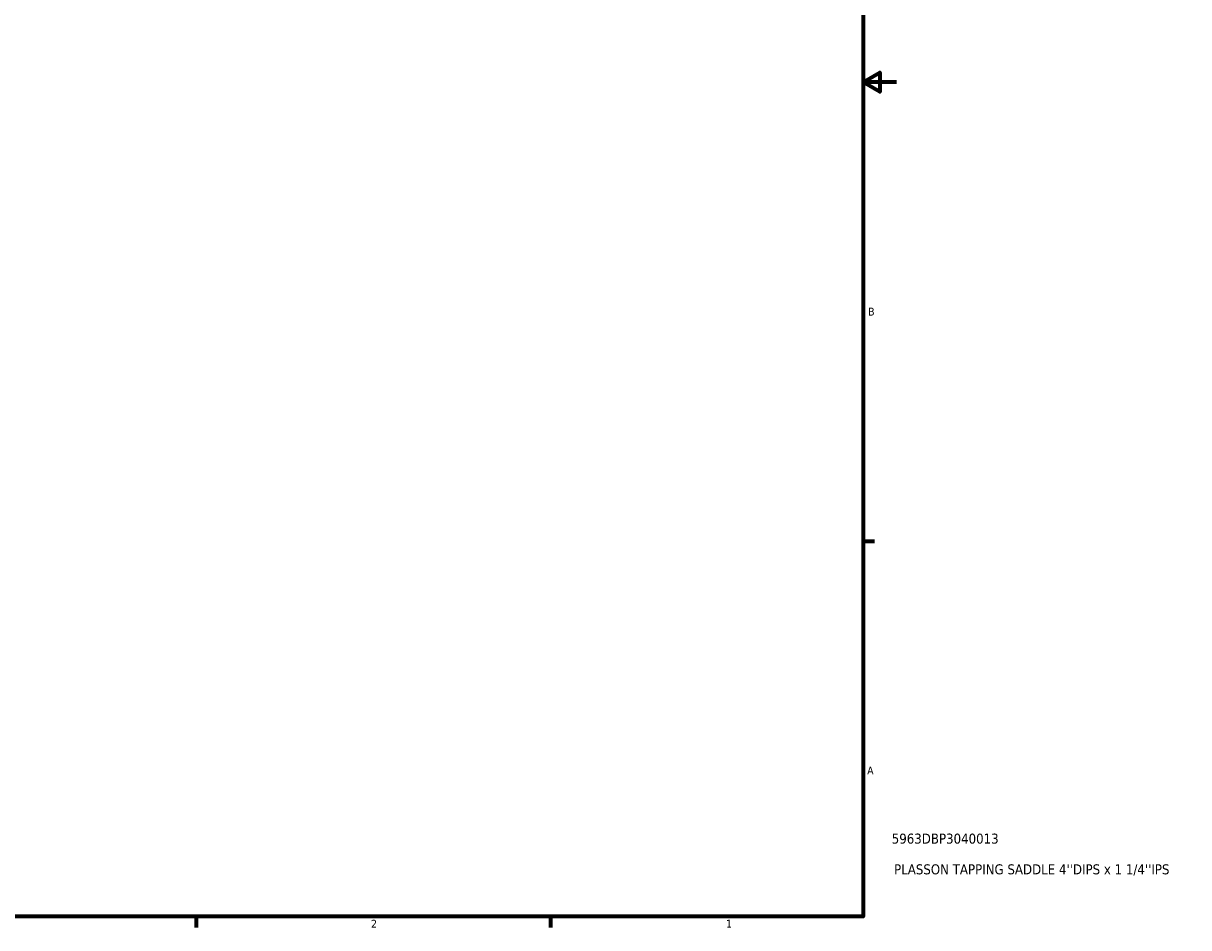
# Model space of a CAD drawing. Header units: inches. Extents: x -2.3 to 49.2, y -1.9 to 48.5.
# Tile 8 of 10: x 23.4 to 37.4, y 0.9 to 11.7. Entities that reach past the tile are written whole.
import ezdxf

# ---------------------------------------------------------------- set-up
doc = ezdxf.new("R2010")
doc.units = ezdxf.units.IN
doc.header["$MEASUREMENT"] = 0
doc.layers.add('Border (ANSI)', color=7, linetype='Continuous', lineweight=70)
doc.layers.add('Title (ANSI)', color=7, linetype='Continuous', lineweight=50)
doc.styles.add('Note Text (ANSI)', font='tahoma.ttf')
doc.styles.add('Text Style29', font='tahoma.ttf')

# ---------------------------------------------------------------- blocks, each defined once
blk = doc.blocks.new('Borders Default Border')
at = {"layer": 'Border (ANSI)'}
for p, q in [((33.5, 5.5), (33.634, 5.5)), ((25.5, 1), (25.5, 0.866)), ((29.75, 1), (29.75, 0.866))]:
    blk.add_line(p, q, dxfattribs=at)
at = {"layer": 'Border (ANSI)', "flags": 128}
for points in [[(0.5, 1), (0.5, 21), (33.5, 21), (33.5, 1), (0.5, 1)], [(33.9, 11), (33.5, 11), (33.7, 11.115), (33.7, 10.885), (33.5, 11)]]:
    blk.add_lwpolyline(points, dxfattribs=at)
at = {"layer": 'Border (ANSI)', "color": 5, "true_color": 0x0000ff, "char_height": 0.0945, "attachment_point": 7, "style": 'Note Text (ANSI)'}
for s, insert in [('B', (33.558, 8.203)), ('A', (33.547, 2.703)), ('2', (27.596, 0.866)), ('1', (31.854, 0.866))]:
    blk.add_mtext(s, dxfattribs=dict(at, insert=insert))
blk = doc.blocks.new('Title Blocks ANSI - Large')
at = {"layer": 'Title (ANSI)', "color": 5, "true_color": 0x0000ff, "style": 'Text Style29'}
for tag, p in [('PART_NUMBER_001', (0.341, 0.873)), ('DESCRIPTION_001', (0.369, 0.505))]:
    blk.add_attdef(tag, p, '', height=0.12, dxfattribs=at)

msp = doc.modelspace()

# ---------------------------------------------------------------- block references
msp.add_blockref('Borders Default Border', (0, 0))
msp.add_blockref('Title Blocks ANSI - Large', (33.5, 1)).add_auto_attribs({'PART_NUMBER_001': '5963DBP3040013', 'DESCRIPTION_001': "PLASSON TAPPING SADDLE 4''DIPS x 1 1/4''IPS"})

doc.saveas('drawing.dxf')
